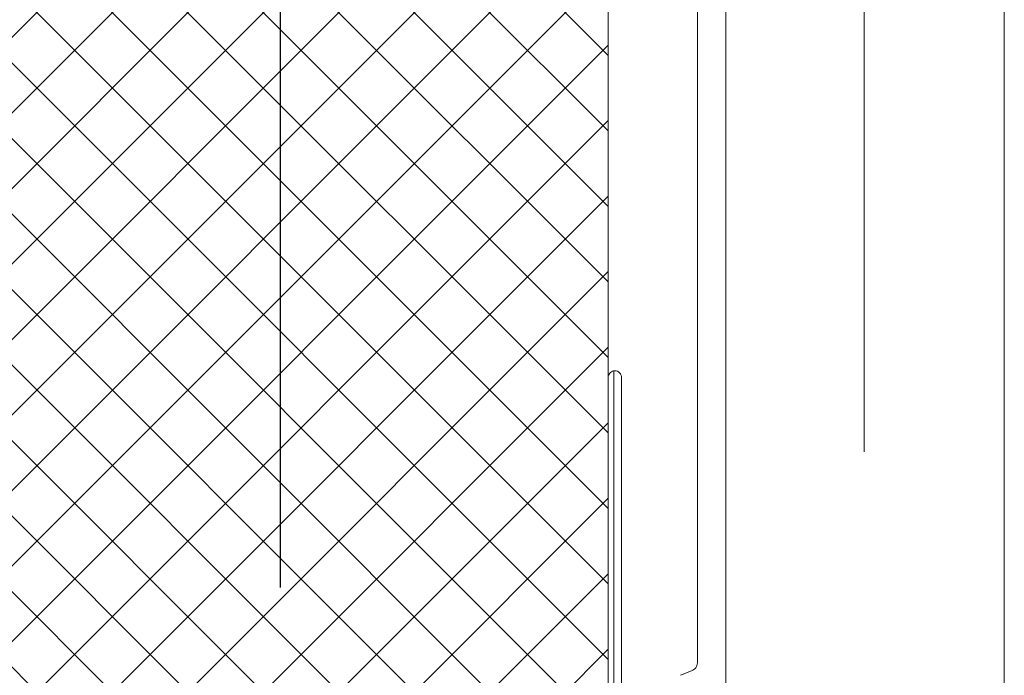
# Model space of a CAD drawing. Header units: metres. Extents: x 69 to 122.5, y -21.4 to -4.6.
# Tile 178 of 250: x 77.3644 to 77.4234, y -7.0519 to -7.0126. Entities that reach past the tile are written whole.
import ezdxf

# ---------------------------------------------------------------- set-up
doc = ezdxf.new("R2010")
doc.units = ezdxf.units.M
doc.header["$LTSCALE"] = 0.02
doc.linetypes.add('center-3', pattern=[5.97125, 2.81, -1.405, 0.35125, -1.405])
for name, color, linetype, lineweight in [('026_Fensterarbeiten-330 allg.', 7, 'Continuous', 9), ('032_Metallarbeiten-Fenster', 7, 'Continuous', 5), ('Keine', 7, 'Continuous', 9)]:
    doc.layers.add(name, color=color, linetype=linetype, lineweight=lineweight)

msp = doc.modelspace()

# ---------------------------------------------------------------- linework, layer by layer
at = {"layer": '026_Fensterarbeiten-330 allg.', "linetype": 'center-3', "lineweight": 25}
msp.add_line((77.38, -7.046638), (77.38, -6.946162), dxfattribs=at)
at = {"layer": '032_Metallarbeiten-Fenster', "color": 7, "linetype": 'center-3', "lineweight": 18}
msp.add_line((77.415, -7.038521), (77.415, -6.978144), dxfattribs=at)
at = {"layer": '032_Metallarbeiten-Fenster', "color": 7, "linetype": 'Continuous', "lineweight": 13}
for points in [[(77.423401, -6.999162), (77.423401, -7.059162), (77.423391, -7.059259), (77.423363, -7.059353), (77.423316, -7.05944), (77.423254, -7.059515), (77.423178, -7.059578), (77.423092, -7.059624), (77.422998, -7.059652), (77.422901, -7.059662), (77.407201, -7.059662), (77.407103, -7.059652), (77.407009, -7.059624), (77.406923, -7.059578), (77.406847, -7.059515), (77.406785, -7.05944), (77.406739, -7.059353), (77.40671, -7.059259), (77.406701, -7.059162), (77.406701, -6.999162)], [(77.405001, -7.002362), (77.405001, -7.051162), (77.404995, -7.05124), (77.404976, -7.051317), (77.404946, -7.05139), (77.404905, -7.051457), (77.404854, -7.051516), (77.404793, -7.051567), (77.404726, -7.051608), (77.404653, -7.051638), (77.40398, -7.051909)]]:
    msp.add_lwpolyline(points, dxfattribs=at)
msp.add_lwpolyline([(77.40398, -7.051909), (77.404653, -7.051638), (77.404653, -7.051638)], close=True, dxfattribs=at)
at = {"layer": 'Keine', "color": 251, "linetype": 'Continuous', "lineweight": 9, "true_color": 0x555555}
for p, q in [((77.397579, -7.007162), (77.35285, -7.051891)), ((77.393053, -7.007162), (77.35285, -7.047365)), ((77.388528, -7.007162), (77.35285, -7.04284)), ((77.384002, -7.007162), (77.35285, -7.038315)), ((77.379477, -7.007162), (77.35285, -7.033789)), ((77.374951, -7.007162), (77.35285, -7.029264)), ((77.370426, -7.007162), (77.35285, -7.024738)), ((77.39965, -7.050961), (77.355851, -7.007162)), ((77.39965, -7.046435), (77.360377, -7.007162)), ((77.39965, -7.04191), (77.364902, -7.007162)), ((77.39965, -7.037384), (77.369428, -7.007162)), ((77.39965, -7.032859), (77.373953, -7.007162)), ((77.39965, -7.028333), (77.378479, -7.007162)), ((77.39965, -7.023808), (77.383004, -7.007162)), ((77.39965, -7.019282), (77.38753, -7.007162)), ((77.39965, -7.014757), (77.392055, -7.007162)), ((77.398885, -7.054721), (77.35285, -7.008686)), ((77.39965, -7.009616), (77.352851, -7.056416)), ((77.398382, -7.058744), (77.35285, -7.013211)), ((77.39965, -7.014142), (77.354652, -7.05914)), ((77.394475, -7.059362), (77.35285, -7.017737)), ((77.39965, -7.018667), (77.358955, -7.059362)), ((77.389949, -7.059362), (77.35285, -7.022262)), ((77.39965, -7.023193), (77.363481, -7.059362)), ((77.385424, -7.059362), (77.35285, -7.026788)), ((77.39965, -7.027718), (77.368006, -7.059362)), ((77.380899, -7.059362), (77.35285, -7.031313)), ((77.39965, -7.032244), (77.372532, -7.059362)), ((77.4, -7.061162), (77.4, -7.033666)), ((77.376373, -7.059362), (77.35285, -7.035839)), ((77.39965, -7.036769), (77.377057, -7.059362)), ((77.371848, -7.059362), (77.35285, -7.040364)), ((77.39965, -7.041294), (77.381583, -7.059362)), ((77.39965, -7.04582), (77.386108, -7.059362)), ((77.39965, -7.050345), (77.390634, -7.059362))]:
    msp.add_line(p, q, dxfattribs=at)
at = {"layer": 'Keine'}
for points in [[(77.39965, -7.008162), (77.39965, -7.040626), (77.39965, -7.054261)], [(77.40045, -7.056062), (77.40045, -7.034061), (77.40045, -7.034061), (77.400442, -7.033983), (77.40042, -7.033908), (77.400383, -7.033839), (77.400333, -7.033779), (77.400272, -7.033729), (77.400203, -7.033692), (77.400128, -7.033669), (77.40005, -7.033662), (77.40005, -7.033662), (77.399981, -7.033668), (77.399913, -7.033686), (77.39985, -7.033715), (77.399793, -7.033755), (77.399744, -7.033804), (77.399704, -7.033861), (77.399675, -7.033925), (77.399656, -7.033992), (77.39965, -7.034061), (77.399649, -7.054262)]]:
    msp.add_lwpolyline(points, dxfattribs=at)

doc.saveas('drawing.dxf')
